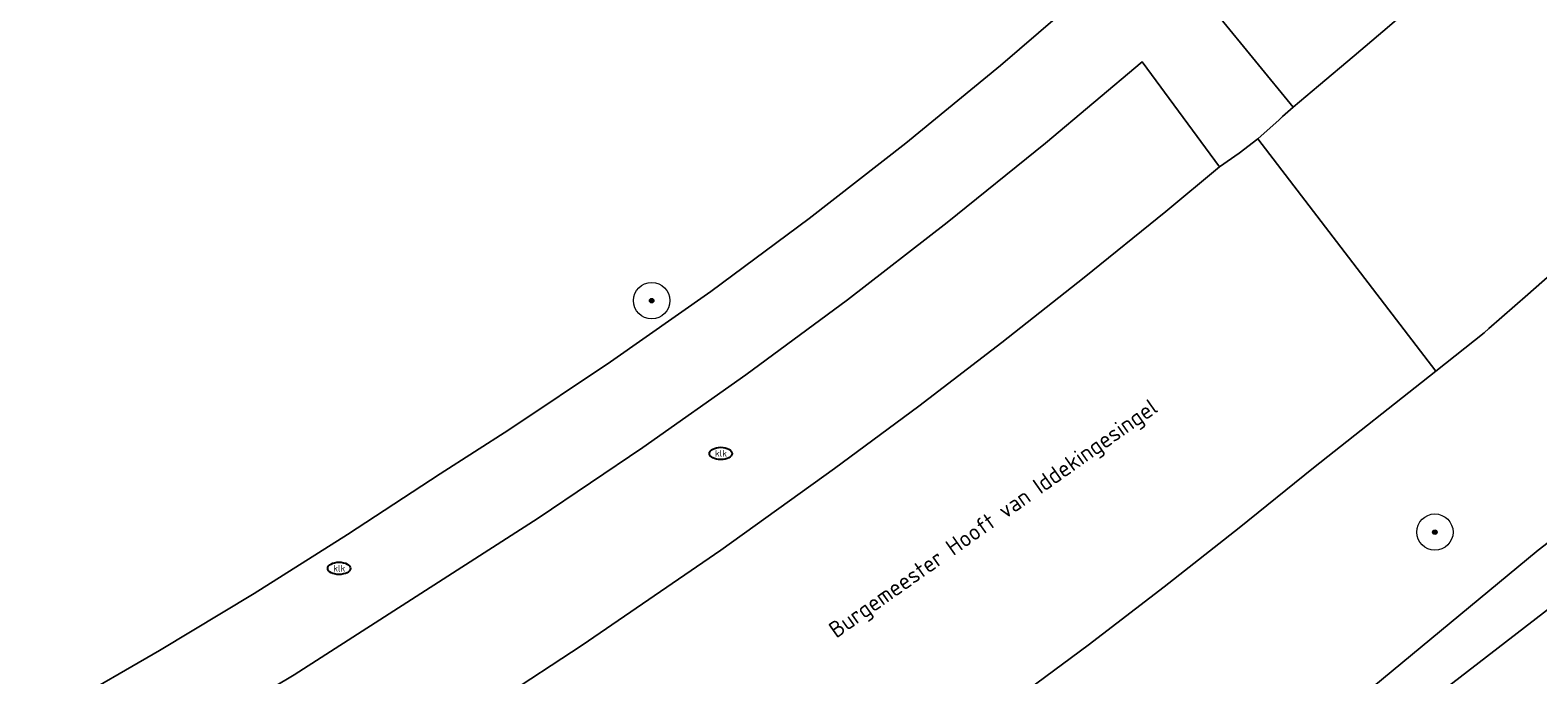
# Model space of a CAD drawing. Header units: metres. Extents: x 253395 to 254027, y 592765 to 593194.
# Tile 155 of 173: x 253910 to 253943, y 592885 to 592899. Entities that reach past the tile are written whole.
import ezdxf
from ezdxf.enums import TextEntityAlignment as Align

# ---------------------------------------------------------------- set-up
doc = ezdxf.new("R2010")
doc.units = ezdxf.units.M
for name, color, linetype, lineweight in [('B-WE-GR-BOOM-S', 254, 'Continuous', 25), ('B-WE-IE-MEUBILAIR-S', 254, 'Continuous', 25), ('B-WE-OG-TERREIN_BEGROEID-GV', 254, 'Continuous', 18), ('B-WE-OG-TOPOGRAFIE-T18', 254, 'Continuous', 18), ('B-WE-VH-GESLOTENVERHARDING-GV', 254, 'Continuous', 18), ('B-WE-VH-HALFVERHARDING-GV', 254, 'Continuous', 18), ('B-WE-VH-OPENVERHARDING-GV', 254, 'Continuous', 18)]:
    doc.layers.add(name, color=color, linetype=linetype, lineweight=lineweight)
doc.styles.add('NLCS-ISO', font='txt')
doc.styles.add('NLCS-ISO-M200-T18', font='txt', dxfattribs={"height": 0.36})

# ---------------------------------------------------------------- blocks, each defined once
blk = doc.blocks.new('SIE-MEUBILAIR_PUT_KOLK-SO')
blk.add_ellipse((0, 0), major_axis=(1.25, 0), ratio=0.54)
at = {"style": 'NLCS-ISO'}
blk.add_text('klk', height=0.75, dxfattribs=at).set_placement((0.03, 0), align=Align.MIDDLE_CENTER)
blk = doc.blocks.new('SGR-BOOM_GBKN-SO')
at = {"linetype": 'ByBlock', "lineweight": 18}
h = blk.add_hatch(color=0, dxfattribs=at)
h.dxf.hatch_style = 1
edge = h.paths.add_edge_path()
edge.add_arc((0, 0), 0.25, 0, 360)
at = {"color": 0, "linetype": 'ByBlock', "lineweight": 18}
for radius in [2, 0.25]:
    blk.add_circle((0, 0), radius, dxfattribs=at)
at = {"color": 0, "linetype": 'ByBlock', "lineweight": 18, "style": 'NLCS-ISO'}
blk.add_attdef('SOORT', (2.5, 0), '', height=1.5, dxfattribs=at)

msp = doc.modelspace()

# ---------------------------------------------------------------- linework, layer by layer
at = {"layer": 'B-WE-OG-TERREIN_BEGROEID-GV'}
for points in [[(253910.345, 592861.297), (253915.4, 592865.853), (253923.349, 592871.879), (253933.998, 592879.973), (253943.411, 592887.755), (253948.74, 592891.857), (253955.582, 592896.677), (253962.09, 592900.752), (253969.982, 592906.297), (253978.292, 592913.419), (253985.653, 592920.462), (253994.86, 592929.751), (254000, 592934.904), (254002.87, 592937.781), (254005.218, 592939.516), (254007.671, 592940.955), (254010.449, 592941.905), (254013.046, 592942.672), (254016.449, 592943.175), (254022.833, 592943.536), (254022.801, 592958.43), (254026.587, 592958.471)], [(254026.587, 592941.778), (254019.925, 592941.784), (254014.327, 592941.286), (254010.275, 592940.585), (254008.436, 592939.956), (254004.873, 592937.931), (254000, 592933.659), (253999.053, 592932.829), (253991.493, 592924.901), (253982.466, 592915.696), (253973.876, 592908.138), (253968.136, 592903.588), (253958.577, 592897.079), (253950.895, 592892.058), (253939.341, 592883.15), (253927.751, 592874.105), (253917.59, 592866.654), (253912.281, 592861.982)], [(253943.825, 592906.316), (253936.352, 592899.527), (253938.013, 592897.507), (253938.573, 592897.972), (253939.358, 592898.631), (253940.138, 592899.297), (253940.913, 592899.969), (253941.682, 592900.647), (253942.446, 592901.331), (253943.205, 592902.02), (253943.958, 592902.716)], [(253908.822, 592883.149), (253910.951, 592884.327), (253913.057, 592885.545), (253915.139, 592886.802), (253917.197, 592888.099), (253919.231, 592889.436), (253920.746, 592890.402), (253922.988, 592891.897), (253925.193, 592893.447), (253927.359, 592895.051), (253929.485, 592896.709), (253931.569, 592898.418), (253933.611, 592900.178)], [(253909.315, 592877.977), (253912.182, 592879.501), (253915.011, 592881.093), (253917.801, 592882.752), (253920.551, 592884.478), (253922.361, 592885.664), (253925.416, 592887.757), (253927.917, 592889.549), (253929.77, 592890.925), (253931.603, 592892.326), (253933.416, 592893.754), (253935.208, 592895.208), (253936.392, 592896.192), (253934.687, 592898.499), (253932.562, 592896.708), (253930.399, 592894.963), (253928.2, 592893.265), (253925.965, 592891.615), (253923.694, 592890.013), (253921.391, 592888.46), (253916.023, 592885.012), (253913.107, 592883.272), (253911.139, 592882.155), (253908.149, 592880.545)], [(253944.036, 592894.136), (253943.182, 592893.381), (253942.323, 592892.632), (253942.216, 592892.539), (253941.152, 592891.696), (253938.465, 592889.567), (253936.827, 592888.244), (253935.172, 592886.944), (253933.499, 592885.666), (253931.809, 592884.411), (253930.103, 592883.179), (253928.38, 592881.969), (253926.641, 592880.783), (253924.886, 592879.621), (253923.117, 592878.482), (253920.045, 592876.613), (253916.931, 592874.815), (253913.777, 592873.09), (253910.584, 592871.437), (253907.354, 592869.859)]]:
    msp.add_lwpolyline(points, dxfattribs=at)
at = {"layer": 'B-WE-VH-GESLOTENVERHARDING-GV'}
for points in [[(253943.958, 592902.716), (253943.205, 592902.02), (253942.446, 592901.331), (253941.682, 592900.647), (253940.913, 592899.969), (253940.138, 592899.297), (253939.358, 592898.631), (253938.573, 592897.972), (253938.013, 592897.507), (253937.781, 592897.296), (253937.705, 592897.224), (253937.235, 592896.809), (253941.152, 592891.696), (253942.216, 592892.539), (253942.323, 592892.632), (253943.182, 592893.381), (253944.036, 592894.136)], [(253931.809, 592884.411), (253933.499, 592885.666), (253935.172, 592886.944), (253936.827, 592888.244), (253938.465, 592889.567), (253941.152, 592891.696), (253937.235, 592896.809), (253936.822, 592896.489), (253936.392, 592896.192), (253935.208, 592895.208), (253933.416, 592893.754), (253931.603, 592892.326), (253929.77, 592890.925), (253927.917, 592889.549), (253925.416, 592887.757), (253922.361, 592885.664), (253920.551, 592884.478)]]:
    msp.add_lwpolyline(points, dxfattribs=at)
at = {"layer": 'B-WE-VH-HALFVERHARDING-GV'}
for points in [[(254026.587, 592943.512), (254022.833, 592943.536), (254016.449, 592943.175), (254013.046, 592942.672), (254010.449, 592941.905), (254007.671, 592940.955), (254005.218, 592939.516), (254002.87, 592937.781), (254000, 592934.904), (253994.86, 592929.751), (253985.653, 592920.462), (253978.292, 592913.419), (253969.982, 592906.297), (253962.09, 592900.752), (253955.582, 592896.677), (253948.74, 592891.857), (253943.411, 592887.755), (253933.998, 592879.973), (253923.349, 592871.879), (253915.4, 592865.853), (253910.345, 592861.297)], [(253912.281, 592861.982), (253917.59, 592866.654), (253927.751, 592874.105), (253939.341, 592883.15), (253950.895, 592892.058), (253958.577, 592897.079), (253968.136, 592903.588), (253973.876, 592908.138), (253982.466, 592915.696), (253991.493, 592924.901), (253999.053, 592932.829), (254000, 592933.659), (254004.873, 592937.931), (254008.436, 592939.956), (254010.275, 592940.585), (254014.327, 592941.286), (254019.925, 592941.784), (254026.587, 592941.778)]]:
    msp.add_lwpolyline(points, dxfattribs=at)
at = {"layer": 'B-WE-VH-OPENVERHARDING-GV'}
for points in [[(253933.611, 592900.178), (253931.569, 592898.418), (253929.485, 592896.709), (253927.359, 592895.051), (253925.193, 592893.447), (253922.988, 592891.897), (253920.746, 592890.402), (253919.231, 592889.436), (253917.197, 592888.099), (253915.139, 592886.802), (253913.057, 592885.545), (253910.951, 592884.327), (253908.822, 592883.149)], [(253908.149, 592880.545), (253911.139, 592882.155), (253913.107, 592883.272), (253916.023, 592885.012), (253921.391, 592888.46), (253923.694, 592890.013), (253925.965, 592891.615), (253928.2, 592893.265), (253930.399, 592894.963), (253932.562, 592896.708), (253934.687, 592898.499), (253936.392, 592896.192), (253936.822, 592896.489), (253937.235, 592896.809), (253937.705, 592897.224), (253937.781, 592897.296), (253938.013, 592897.507), (253936.352, 592899.527)]]:
    msp.add_lwpolyline(points, dxfattribs=at)

# ---------------------------------------------------------------- block references
at = {"layer": 'B-WE-GR-BOOM-S', "xscale": 0.2, "yscale": 0.2, "zscale": 0.2}
for p in [(253923.892, 592893.246), (253941.134, 592888.151)]:
    msp.add_blockref('SGR-BOOM_GBKN-SO', p, dxfattribs=at)
at = {"layer": 'B-WE-IE-MEUBILAIR-S', "xscale": 0.2, "yscale": 0.2, "zscale": 0.2}
for p in [(253925.412, 592889.883), (253917.008, 592887.354)]:
    msp.add_blockref('SIE-MEUBILAIR_PUT_KOLK-SO', p, dxfattribs=at)

# ---------------------------------------------------------------- texts
at = {"layer": 'B-WE-OG-TOPOGRAFIE-T18', "style": 'NLCS-ISO-M200-T18'}
msp.add_text('Burgemeester Hooft van Iddekingesingel', height=0.36, rotation=35.2, dxfattribs=at).set_placement((253931.438, 592888.415), align=Align.MIDDLE)

doc.saveas('drawing.dxf')
